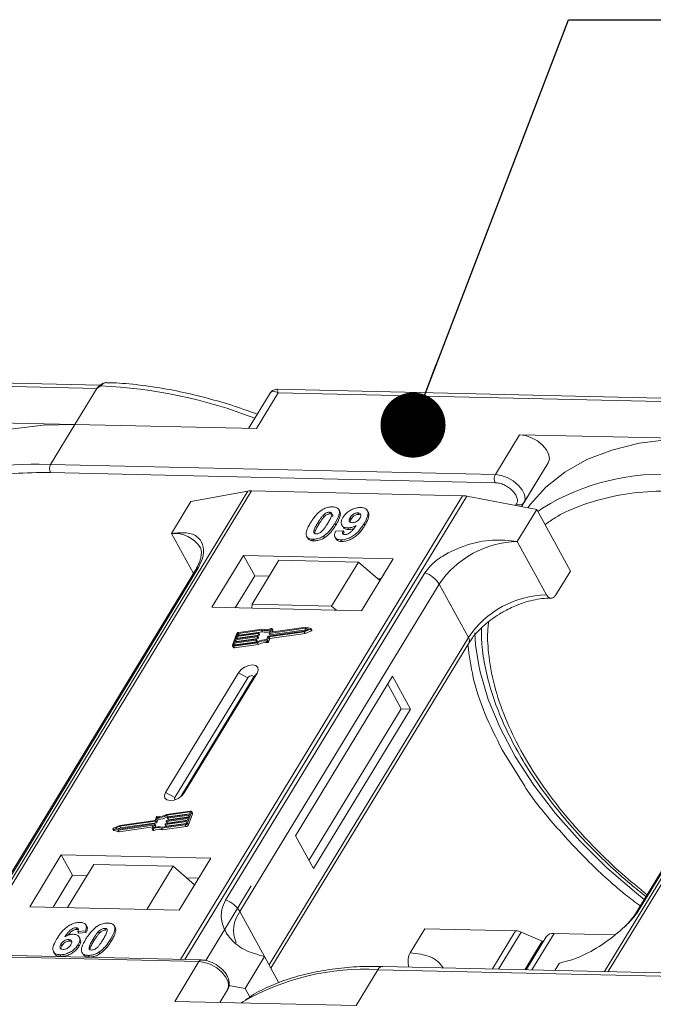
# Model space of a CAD drawing. Header units: millimetres. Extents: x -623 to 852, y 50 to 1083.
# Tile 67 of 72: x 599 to 647, y 847 to 923. Entities that reach past the tile are written whole.
import ezdxf

# ---------------------------------------------------------------- set-up
doc = ezdxf.new("R2010")
doc.units = ezdxf.units.MM
doc.styles.get("Standard").update_dxf_attribs({"font": '仿宋_GB2312.ttf', "width": 0.8})
doc.dimstyles.new('ISO-25.1', dxfattribs={"dimtxt": 6, "dimasz": 5, "dimexe": 3.5, "dimexo": 0.625, "dimgap": 1.5, "dimtad": 1, "dimtoh": 1, "dimtxsty": 'Standard', "dimcen": 2.5, "dimadec": 0, "dimazin": 0, "dimtfac": 1, "dimtmove": 0, "dimatfit": 3, "dimfxl": 0, "dimarcsym": 0})

msp = doc.modelspace()

# ---------------------------------------------------------------- linework, layer by layer
at = {"color": 7, "linetype": 'Continuous', "lineweight": 15}
for p, q in [((604.757, 894.432), (570.221, 895.224)), ((570.318, 894.964), (604.501, 894.18)), ((604.501, 894.18), (602.82, 891.418)), ((604.8, 894.39), (604.501, 894.18)), ((652.884, 893.327), (618.347, 894.12)), ((617.818, 893.822), (616.169, 891.111)), ((616.764, 891.098), (618.444, 893.86)), ((618.444, 893.86), (652.628, 893.075)), ((602.82, 891.418), (588.877, 891.738)), ((600.953, 888.349), (602.82, 891.418)), ((602.82, 891.418), (616.764, 891.098)), ((637.003, 890.633), (635.136, 887.564)), ((650.947, 890.313), (637.003, 890.633)), ((600.953, 888.349), (600.065, 888.355)), ((635.136, 887.564), (600.953, 888.349)), ((639.197, 888.458), (637.154, 885.099)), ((637.329, 885.389), (639.197, 888.458)), ((600.938, 887.727), (635.122, 886.942)), ((616.117, 886.292), (594.436, 850.663)), ((594.706, 850.656), (616.402, 886.313)), ((632.619, 885.941), (610.922, 850.284)), ((611.255, 850.277), (632.935, 885.906)), ((611.739, 885.487), (616.117, 886.292)), ((616.402, 886.313), (632.619, 885.941)), ((632.935, 885.906), (638.317, 884.877)), ((611.739, 885.487), (610.245, 883.032)), ((636.767, 885.31), (636.692, 885.188)), ((637.153, 885.1), (637.329, 885.389)), ((665.321, 885.163), (643.531, 849.354)), ((643.8, 849.348), (665.606, 885.184)), ((621.906, 884.44), (621.975, 884.314)), ((622.378, 884.673), (622.447, 884.547)), ((623.176, 884.744), (623.107, 884.87)), ((623.978, 884.264), (624.047, 884.138)), ((624.633, 884.497), (624.564, 884.623)), ((624.633, 884.497), (624.76, 884.471)), ((625.363, 884.679), (625.294, 884.805)), ((636.823, 882.422), (638.317, 884.877)), ((638.317, 884.877), (640.903, 880.149)), ((638.765, 884.987), (638.398, 884.729)), ((621.484, 883.849), (621.553, 883.723)), ((622.877, 883.687), (622.808, 883.814)), ((623.324, 883.684), (623.393, 883.558)), ((625.1, 883.658), (625.031, 883.784)), ((610.245, 883.032), (611.928, 879.957)), ((620.689, 882.733), (620.758, 882.607)), ((621.921, 882.83), (621.99, 882.704)), ((622.813, 882.74), (622.882, 882.614)), ((622.849, 883.206), (623.433, 883.245)), ((623.433, 883.245), (623.502, 883.119)), ((623.789, 883.46), (623.858, 883.334)), ((621.114, 882.596), (621.183, 882.47)), ((623.247, 882.547), (623.316, 882.421)), ((639.064, 878.324), (636.823, 882.422)), ((615.776, 881.349), (613.349, 877.359)), ((627.269, 881.085), (615.776, 881.349)), ((615.776, 881.349), (616.638, 879.773)), ((618.499, 880.975), (616.445, 877.599)), ((624.604, 880.835), (618.499, 880.975)), ((622.55, 877.459), (624.604, 880.835)), ((624.604, 880.835), (626.249, 879.408)), ((624.842, 877.096), (627.269, 881.085)), ((612.092, 880.226), (596.779, 855.061)), ((596.993, 855.247), (612.306, 880.413)), ((629.71, 880.014), (614.397, 854.848)), ((616.638, 879.773), (615.145, 877.318)), ((617.752, 879.747), (616.638, 879.773)), ((639.783, 878.308), (640.903, 880.149)), ((615.505, 853.971), (630.818, 879.137)), ((626.335, 879.55), (626.078, 879.556)), ((633.06, 875.039), (630.818, 879.137)), ((661.296, 879.097), (645.983, 853.932)), ((646.197, 854.118), (661.51, 879.284)), ((616.445, 877.599), (616.421, 877.289)), ((622.55, 877.459), (616.445, 877.599)), ((622.918, 877.14), (622.55, 877.459)), ((613.349, 877.359), (624.842, 877.096)), ((615.231, 875.301), (614.925, 874.45)), ((615.182, 874.924), (616.843, 875.16)), ((616.906, 875.337), (615.246, 875.102)), ((615.271, 875.172), (616.932, 875.408)), ((615.322, 875.314), (615.271, 875.172)), ((615.315, 874.975), (616.975, 875.211)), ((615.391, 875.189), (615.322, 875.314)), ((617.169, 875.61), (615.381, 875.356)), ((615.381, 875.356), (615.45, 875.23)), ((617.223, 875.685), (615.406, 875.427)), ((615.45, 875.23), (617.238, 875.484)), ((616.928, 875.029), (616.859, 875.155)), ((616.975, 875.211), (616.906, 875.337)), ((616.948, 875.394), (616.936, 875.358)), ((617.004, 875.232), (616.936, 875.358)), ((617.017, 875.277), (616.948, 875.403)), ((617.017, 875.268), (616.948, 875.394)), ((617.004, 875.232), (617.017, 875.268)), ((617.238, 875.484), (617.169, 875.61)), ((617.682, 875.145), (620.441, 875.536)), ((617.725, 875.083), (620.435, 875.468)), ((617.742, 875.372), (617.84, 875.646)), ((617.742, 875.363), (617.811, 875.237)), ((620.518, 875.749), (617.758, 875.357)), ((617.827, 875.231), (617.758, 875.357)), ((617.794, 874.957), (620.504, 875.342)), ((617.827, 875.231), (620.587, 875.623)), ((617.859, 875.456), (617.951, 875.712)), ((617.867, 875.441), (617.859, 875.456)), ((620.562, 875.823), (617.876, 875.441)), ((618.02, 875.605), (617.951, 875.731)), ((617.951, 875.712), (618.02, 875.586)), ((617.973, 875.455), (618.02, 875.586)), ((620.435, 875.468), (620.926, 875.675)), ((620.504, 875.342), (620.435, 875.468)), ((620.441, 875.536), (620.803, 875.689)), ((620.504, 875.342), (620.995, 875.549)), ((620.803, 875.689), (620.518, 875.749)), ((620.587, 875.623), (620.518, 875.749)), ((620.95, 875.74), (620.562, 875.823)), ((620.587, 875.623), (620.627, 875.615)), ((620.926, 875.675), (620.995, 875.549)), ((621.035, 875.604), (620.966, 875.73)), ((614.926, 874.395), (614.995, 874.269)), ((615.068, 874.605), (615.017, 874.463)), ((615.017, 874.463), (615.032, 874.435)), ((615.024, 874.363), (616.841, 874.621)), ((615.05, 874.434), (616.838, 874.688)), ((616.728, 874.841), (615.068, 874.605)), ((615.137, 874.479), (615.068, 874.605)), ((615.093, 874.676), (616.753, 874.912)), ((615.157, 874.853), (615.093, 874.676)), ((615.093, 874.237), (616.91, 874.495)), ((615.124, 874.445), (615.137, 874.479)), ((615.137, 874.479), (616.797, 874.715)), ((616.817, 875.089), (615.157, 874.853)), ((615.226, 874.727), (615.157, 874.853)), ((615.246, 875.102), (615.182, 874.924)), ((615.214, 874.693), (615.226, 874.727)), ((615.226, 874.727), (616.886, 874.963)), ((615.315, 874.975), (615.246, 875.102)), ((615.303, 874.941), (615.315, 874.975)), ((616.797, 874.715), (616.728, 874.841)), ((616.77, 874.897), (616.757, 874.862)), ((616.826, 874.736), (616.757, 874.862)), ((616.839, 874.78), (616.77, 874.906)), ((616.77, 874.897), (616.839, 874.771)), ((616.886, 874.963), (616.817, 875.089)), ((616.826, 874.736), (616.839, 874.771)), ((616.91, 874.495), (616.841, 874.621)), ((616.859, 875.145), (616.846, 875.11)), ((616.915, 874.984), (616.846, 875.11)), ((616.928, 875.019), (616.859, 875.145)), ((616.915, 874.984), (616.928, 875.019)), ((617.55, 874.768), (617.619, 874.642)), ((617.554, 874.849), (617.653, 875.124)), ((617.627, 874.809), (617.725, 875.083)), ((617.696, 874.683), (617.627, 874.809)), ((617.696, 874.683), (617.794, 874.957)), ((617.794, 874.957), (617.725, 875.083)), ((633.06, 875.039), (617.747, 849.873)), ((617.89, 849.612), (633.093, 874.598)), ((615.093, 874.237), (615.024, 874.363)), ((615.389, 872.333), (609.787, 863.127)), ((611.223, 863.094), (616.826, 872.301)), ((615.389, 872.333), (616.109, 871.943)), ((616.826, 872.301), (616.519, 871.934)), ((616.109, 871.943), (610.507, 862.736)), ((610.967, 862.81), (616.519, 871.934)), ((627.241, 872.061), (619.771, 859.785)), ((627.902, 869.556), (626.868, 871.447)), ((628.621, 869.54), (627.241, 872.061)), ((620.806, 857.894), (627.902, 869.556)), ((621.151, 857.264), (628.621, 869.54)), ((628.621, 869.54), (627.902, 869.556)), ((635.665, 866.388), (637.392, 863.601)), ((610.507, 862.736), (609.787, 863.127)), ((611.223, 863.094), (611.034, 862.868)), ((611.679, 861.693), (609.863, 861.435)), ((611.654, 861.622), (609.866, 861.368)), ((611.473, 860.755), (611.779, 861.606)), ((611.636, 861.451), (611.687, 861.593)), ((611.68, 861.574), (611.654, 861.622)), ((611.846, 861.535), (611.777, 861.661)), ((611.779, 861.606), (611.848, 861.48)), ((609.022, 860.912), (606.262, 860.52)), ((608.978, 860.973), (606.269, 860.588)), ((606.331, 860.394), (609.091, 860.786)), ((609.077, 861.247), (608.978, 860.973)), ((609.091, 860.786), (609.022, 860.912)), ((609.149, 861.207), (609.051, 860.933)), ((609.12, 860.807), (609.051, 860.933)), ((609.12, 860.807), (609.218, 861.081)), ((609.218, 861.081), (609.149, 861.207)), ((611.432, 860.884), (609.772, 860.648)), ((609.798, 860.719), (611.458, 860.955)), ((609.845, 860.911), (609.857, 860.946)), ((609.845, 860.902), (609.914, 860.776)), ((611.521, 861.132), (609.861, 860.896)), ((609.93, 860.77), (609.861, 860.896)), ((609.935, 861.242), (609.866, 861.368)), ((609.887, 860.967), (611.547, 861.203)), ((609.93, 860.77), (611.47, 860.989)), ((609.934, 861.159), (609.947, 861.195)), ((609.934, 861.15), (610.003, 861.024)), ((609.935, 861.242), (611.648, 861.486)), ((611.611, 861.38), (609.95, 861.145)), ((610.019, 861.019), (609.95, 861.145)), ((609.976, 861.216), (611.636, 861.451)), ((610.019, 861.019), (611.559, 861.237)), ((611.381, 860.742), (611.432, 860.884)), ((611.458, 860.955), (611.521, 861.132)), ((611.542, 860.629), (611.848, 861.48)), ((611.547, 861.203), (611.611, 861.38)), ((605.738, 860.326), (605.807, 860.2)), ((605.754, 860.316), (606.142, 860.234)), ((605.823, 860.19), (605.754, 860.316)), ((606.269, 860.588), (605.777, 860.381)), ((605.823, 860.19), (606.211, 860.108)), ((606.262, 860.52), (605.901, 860.368)), ((605.901, 860.368), (606.186, 860.307)), ((606.142, 860.234), (608.828, 860.615)), ((606.211, 860.108), (606.142, 860.234)), ((606.146, 860.316), (606.331, 860.394)), ((606.186, 860.307), (608.945, 860.699)), ((606.211, 860.108), (608.8, 860.475)), ((606.331, 860.394), (606.262, 860.52)), ((608.845, 860.601), (608.753, 860.344)), ((608.753, 860.326), (608.822, 860.2)), ((608.876, 860.195), (608.807, 860.321)), ((608.841, 860.591), (608.828, 860.615)), ((608.962, 860.685), (608.863, 860.41)), ((609.031, 860.568), (608.962, 860.694)), ((609.031, 860.559), (608.962, 860.685)), ((608.993, 860.454), (609.031, 860.559)), ((609.481, 860.371), (611.297, 860.629)), ((609.55, 860.245), (609.481, 860.371)), ((609.535, 860.446), (611.323, 860.7)), ((609.55, 860.245), (611.366, 860.503)), ((609.756, 860.663), (609.768, 860.698)), ((609.756, 860.654), (609.825, 860.527)), ((609.841, 860.522), (609.772, 860.648)), ((609.841, 860.522), (611.381, 860.741)), ((611.297, 860.629), (611.366, 860.503)), ((611.542, 860.629), (611.473, 860.755)), ((619.771, 859.785), (621.151, 857.264)), ((601.771, 858.332), (599.343, 854.342)), ((613.264, 858.068), (601.771, 858.332)), ((601.771, 858.332), (602.633, 856.756)), ((610.836, 854.078), (613.264, 858.068)), ((604.269, 857.59), (602.252, 854.275)), ((604.269, 857.59), (610.375, 857.449)), ((608.358, 854.135), (610.375, 857.449)), ((610.375, 857.449), (612.019, 856.022)), ((602.633, 856.756), (601.139, 854.301)), ((603.746, 856.73), (602.633, 856.756)), ((612.33, 856.533), (611.406, 856.554)), ((616.377, 855.942), (612.885, 850.203)), ((599.343, 854.342), (610.836, 854.078)), ((615.505, 853.971), (617.401, 850.504)), ((602.907, 852.725), (602.976, 852.599)), ((603.626, 852.474), (603.042, 852.435)), ((603.626, 852.474), (603.695, 852.347)), ((603.73, 852.813), (603.661, 852.939)), ((604.708, 852.315), (604.639, 852.441)), ((605.111, 852.674), (605.18, 852.548)), ((605.791, 852.935), (605.785, 852.946)), ((605.864, 852.816), (605.933, 852.69)), ((628.587, 850.802), (629.707, 852.644)), ((629.707, 852.644), (636.692, 852.484)), ((636.692, 852.484), (634.908, 849.552)), ((602.343, 851.812), (602.412, 851.686)), ((603.042, 852.435), (603.111, 852.308)), ((603.111, 852.308), (603.695, 852.347)), ((603.22, 851.866), (603.151, 851.992)), ((604.216, 851.848), (604.285, 851.722)), ((605.542, 851.818), (605.611, 851.692)), ((637.11, 852.385), (635.379, 849.541)), ((637.11, 852.385), (638.741, 851.69)), ((637.405, 849.494), (638.741, 851.69)), ((639.043, 852.032), (637.498, 849.492)), ((637.944, 849.482), (639.653, 852.291)), ((638.785, 851.609), (638.741, 851.69)), ((644.307, 852.184), (639.653, 852.291)), ((612.536, 850.247), (578.353, 851.032)), ((601.744, 851.468), (601.813, 851.342)), ((603.063, 851.427), (603.132, 851.301)), ((578.17, 850.907), (612.353, 850.123)), ((601.178, 850.877), (601.247, 850.751)), ((601.673, 850.647), (601.742, 850.521)), ((603.366, 850.81), (603.435, 850.684)), ((603.847, 850.597), (603.916, 850.471)), ((604.654, 850.831), (604.723, 850.705)), ((617.401, 850.504), (615.908, 848.049)), ((617.401, 850.504), (618.502, 848.493)), ((612.353, 850.123), (610.486, 847.054)), ((624.429, 846.734), (626.11, 849.496)), ((626.11, 849.496), (691.476, 847.996)), ((691.841, 848.245), (626.475, 849.745)), ((626.486, 849.745), (626.475, 849.745)), ((639.698, 849.442), (640.028, 849.985)), ((614.547, 847.947), (613.955, 846.974)), ((613.955, 846.974), (614.547, 847.947)), ((614.645, 848.291), (615.908, 848.049)), ((615.908, 848.049), (616.264, 847.397)), ((610.486, 847.054), (624.429, 846.734))]:
    msp.add_line(p, q, dxfattribs=at)
at = {"color": 7, "linetype": 'Continuous', "lineweight": 15, "flags": 128}
for points in [[(604.8, 894.39), (604.783, 894.4), (604.769, 894.408), (604.755, 894.413), (604.744, 894.415), (604.735, 894.414), (604.727, 894.411), (604.722, 894.404), (604.719, 894.395)], [(602.82, 891.418), (600.368, 891.36), (598.07, 891.071), (595.95, 890.555), (594.032, 889.816), (592.336, 888.864), (590.883, 887.709), (589.686, 886.363), (589.507, 886.112)], [(639.197, 888.458), (639.285, 888.749), (639.237, 889.094), (639.055, 889.463), (638.756, 889.824), (638.366, 890.147), (637.918, 890.402), (637.45, 890.569), (637.003, 890.633)], [(650.947, 890.313), (648.495, 890.255), (646.196, 889.967), (644.076, 889.45), (642.158, 888.712), (640.463, 887.76), (639.009, 886.605), (637.813, 885.259), (637.633, 885.008)], [(637.329, 885.389), (637.418, 885.68), (637.369, 886.025), (637.188, 886.394), (636.889, 886.755), (636.499, 887.078), (636.05, 887.333), (635.583, 887.5), (635.136, 887.564)], [(616.843, 875.16), (616.847, 875.16), (616.851, 875.16), (616.854, 875.159), (616.857, 875.157), (616.859, 875.155), (616.86, 875.152), (616.86, 875.149), (616.859, 875.145)], [(616.932, 875.408), (616.936, 875.409), (616.94, 875.408), (616.943, 875.407), (616.946, 875.405), (616.948, 875.403), (616.949, 875.4), (616.949, 875.397), (616.948, 875.394)], [(617.758, 875.357), (617.754, 875.357), (617.75, 875.357), (617.747, 875.359), (617.744, 875.36), (617.742, 875.362), (617.741, 875.365), (617.741, 875.368), (617.742, 875.372)], [(617.876, 875.441), (617.871, 875.441), (617.867, 875.441), (617.864, 875.442), (617.861, 875.444), (617.859, 875.446), (617.858, 875.449), (617.858, 875.452), (617.859, 875.456)], [(617.897, 875.735), (617.909, 875.739), (617.921, 875.742), (617.932, 875.742), (617.941, 875.739), (617.947, 875.735), (617.952, 875.729), (617.953, 875.721), (617.951, 875.712)], [(620.95, 875.74), (620.959, 875.737), (620.965, 875.73), (620.968, 875.722), (620.966, 875.712), (620.96, 875.701), (620.951, 875.691), (620.94, 875.682), (620.926, 875.675)], [(620.995, 875.549), (621.009, 875.556), (621.02, 875.565), (621.029, 875.575), (621.035, 875.586), (621.037, 875.596), (621.035, 875.604)], [(633.857, 872.888), (633.614, 874.481), (633.551, 875.403)], [(615.024, 874.363), (614.998, 874.362), (614.975, 874.364), (614.954, 874.37), (614.938, 874.381), (614.927, 874.394), (614.921, 874.411), (614.92, 874.43), (614.925, 874.45)], [(615.017, 874.463), (615.015, 874.456), (615.015, 874.45), (615.017, 874.445), (615.021, 874.44), (615.026, 874.437), (615.033, 874.434), (615.041, 874.434), (615.05, 874.434)], [(616.753, 874.912), (616.758, 874.912), (616.762, 874.912), (616.765, 874.911), (616.768, 874.909), (616.77, 874.907), (616.771, 874.904), (616.771, 874.901), (616.77, 874.897)], [(616.826, 872.301), (616.914, 872.537), (616.879, 872.739), (616.727, 872.878), (616.481, 872.931), (616.177, 872.89), (615.863, 872.763), (615.587, 872.567), (615.389, 872.333)], [(646.57, 854.897), (645.971, 855.377), (643.71, 857.338), (641.628, 859.392), (639.747, 861.517), (638.086, 863.69), (636.663, 865.889), (635.494, 868.091), (634.59, 870.272), (633.961, 872.41), (633.857, 872.888)], [(616.519, 871.934), (616.544, 872.001), (616.534, 872.059), (616.491, 872.099), (616.421, 872.114), (616.334, 872.102), (616.245, 872.066), (616.166, 872.01), (616.109, 871.943)], [(609.787, 863.127), (609.698, 862.89), (609.733, 862.688), (609.885, 862.549), (610.131, 862.496), (610.435, 862.537), (610.749, 862.664), (611.026, 862.86), (611.223, 863.094)], [(610.507, 862.736), (610.482, 862.669), (610.492, 862.611), (610.535, 862.572), (610.54, 862.57)], [(611.687, 861.593), (611.689, 861.6), (611.688, 861.606), (611.686, 861.612), (611.683, 861.616), (611.677, 861.62), (611.671, 861.622), (611.663, 861.623), (611.654, 861.622)], [(611.679, 861.693), (611.706, 861.695), (611.729, 861.693), (611.749, 861.686), (611.765, 861.676), (611.777, 861.662), (611.783, 861.645), (611.784, 861.627), (611.779, 861.606)], [(609.861, 860.896), (609.857, 860.896), (609.853, 860.897), (609.85, 860.898), (609.847, 860.899), (609.845, 860.902), (609.844, 860.904), (609.844, 860.908), (609.845, 860.911)], [(609.95, 861.145), (609.946, 861.144), (609.942, 861.145), (609.939, 861.146), (609.936, 861.148), (609.934, 861.15), (609.933, 861.153), (609.933, 861.156), (609.934, 861.159)], [(605.754, 860.316), (605.744, 860.32), (605.738, 860.326), (605.736, 860.335), (605.738, 860.345), (605.743, 860.355), (605.752, 860.365), (605.764, 860.374), (605.777, 860.381)], [(608.807, 860.321), (608.795, 860.317), (608.783, 860.315), (608.772, 860.315), (608.763, 860.317), (608.756, 860.321), (608.752, 860.328), (608.751, 860.335), (608.753, 860.344)], [(608.822, 860.2), (608.825, 860.195), (608.832, 860.191), (608.841, 860.189), (608.852, 860.189), (608.864, 860.191), (608.876, 860.195)], [(608.828, 860.615), (608.833, 860.615), (608.836, 860.615), (608.84, 860.614), (608.843, 860.612), (608.844, 860.61), (608.845, 860.607), (608.846, 860.604), (608.845, 860.601)], [(608.945, 860.699), (608.95, 860.699), (608.954, 860.699), (608.957, 860.698), (608.96, 860.696), (608.961, 860.694), (608.963, 860.691), (608.963, 860.688), (608.962, 860.685)], [(609.772, 860.648), (609.768, 860.648), (609.764, 860.648), (609.76, 860.649), (609.758, 860.651), (609.756, 860.653), (609.755, 860.656), (609.755, 860.659), (609.756, 860.663)], [(612.353, 850.123), (612.8, 850.059), (613.268, 849.892), (613.716, 849.636), (614.106, 849.314), (614.405, 848.953), (614.587, 848.584), (614.635, 848.238), (614.547, 847.947)], [(626.475, 849.745), (626.475, 849.745), (626.376, 849.731), (626.279, 849.683), (626.19, 849.603), (626.11, 849.496)], [(615.616, 846.936), (615.626, 846.943), (615.733, 847.013)]]:
    msp.add_lwpolyline(points, dxfattribs=at)
at = {"color": 7, "linetype": 'Continuous', "lineweight": 15}
for centre, radius, start, end in [((603.105, 856.822), 37.606, 68.8867, 87.41637), ((599.517, 871.177), 17.186, 88.17299, 122.27686), ((601.546, 888.024), 0.676, 151.28833, 206.07738), ((635.729, 887.239), 0.676, 151.28833, 206.07738), ((647.996, 869.974), 17.623, 85.8654, 121.58418), ((616.362, 884.91), 1.404, 88.36437, 100.07486), ((632.567, 884.019), 1.923, 78.95956, 88.45106), ((637.008, 885.637), 0.406, 233.49916, 322.32593), ((610.486, 880.724), 2.32, 32.72807, 95.94494), ((636.991, 874.984), 7.439, 91.29253, 146.07318), ((612.504, 879.969), 0.486, 114.04723, 148.03545), ((629.068, 878.064), 2.052, 31.49474, 71.76502), ((639.232, 870.887), 7.439, 91.29253, 146.07318), ((615.436, 875.201), 0.229, 97.42066, 153.85265), ((615.391, 875.281), 0.0762, 97.42066, 153.85265), ((615.46, 875.154), 0.0769, 97.57631, 152.44031), ((616.901, 875.375), 0.0381, 277.42066, 333.85265), ((616.97, 875.249), 0.0381, 277.42066, 333.85265), ((617.007, 875.272), 0.011, 336.9348, 26.00024), ((617.46, 876.469), 0.907, 251.29271, 294.8085), ((617.505, 876.454), 0.819, 249.85489, 298.61454), ((617.52, 876.286), 0.85, 250.64873, 287.80174), ((617.823, 875.245), 0.0149, 216.6597, 287.11154), ((618.001, 875.595), 0.0214, 336.12463, 26.81041), ((616.723, 874.879), 0.0381, 277.42066, 333.85265), ((616.792, 874.752), 0.0381, 277.42066, 333.85265), ((616.812, 875.127), 0.0381, 277.42066, 333.85265), ((617.441, 873.682), 1.173, 84.44241, 120.93013), ((616.829, 874.775), 0.011, 336.9348, 26.00024), ((617.383, 873.784), 0.998, 80.39857, 122.94909), ((616.881, 875.001), 0.0381, 277.42066, 333.85265), ((617.452, 873.658), 0.998, 80.39857, 122.94909), ((616.918, 875.024), 0.011, 336.9348, 26.00024), ((617.56, 874.84), 0.0736, 261.76287, 334.64704), ((617.629, 874.714), 0.0736, 261.76287, 334.64704), ((617.687, 875.107), 0.0381, 97.42066, 153.85265), ((632.718, 874.791), 0.422, 332.73921, 35.93869), ((615.067, 874.322), 0.0892, 216.6597, 287.11154), ((611.787, 861.506), 0.0661, 336.9348, 26.00024), ((609.017, 860.95), 0.0381, 277.42066, 333.85265), ((609.144, 861.216), 0.0736, 81.76287, 154.64704), ((609.086, 860.824), 0.0381, 277.42066, 333.85265), ((609.263, 862.375), 1.173, 264.44241, 300.93013), ((609.32, 862.272), 0.998, 260.39857, 302.94909), ((609.332, 862.249), 1.173, 264.44241, 300.93013), ((609.892, 860.93), 0.0381, 97.42066, 153.85265), ((609.926, 860.785), 0.0149, 216.6597, 287.11154), ((609.981, 861.178), 0.0381, 97.42066, 153.85265), ((610.015, 861.033), 0.0149, 216.6597, 287.11154), ((605.826, 860.211), 0.0212, 210.21858, 262.82259), ((609.199, 859.602), 0.819, 69.85489, 118.61454), ((609.244, 859.587), 0.907, 71.29271, 114.8085), ((609.268, 859.476), 0.819, 69.85489, 118.61454), ((609.021, 860.563), 0.011, 336.9348, 26.00024), ((609.802, 860.681), 0.0381, 97.42066, 153.85265), ((609.837, 860.536), 0.0149, 216.6597, 287.11154), ((611.268, 860.856), 0.229, 277.42066, 333.85265), ((611.313, 860.776), 0.0762, 277.42066, 333.85265), ((611.337, 860.73), 0.229, 277.42066, 333.85265), ((613.755, 852.899), 2.052, 31.49474, 71.76502), ((617.451, 852.508), 2.434, 143.05874, 202.97399), ((646.395, 853.675), 0.486, 114.04363, 148.18037), ((636.642, 851.33), 1.154, 66.05067, 87.52203), ((639.573, 851.632), 0.664, 83.06528, 142.98998), ((612.545, 850.037), 0.21, 92.05976, 156.00278), ((625.007, 831.178), 18.351, 86.55376, 120.3559)]:
    msp.add_arc(centre, radius, start, end, dxfattribs=at)
msp.add_open_spline([(604.501, 894.18), (604.534, 894.227), (604.599, 894.322), (604.679, 894.371), (604.719, 894.395)], degree=3, dxfattribs=at)
for points, knots in [([(604.734, 894.414), (604.721, 894.405), (604.696, 894.386), (604.67, 894.367), (604.658, 894.358)], [0, 0, 0, 0, 0.518796, 1, 1, 1, 1]), ([(605.215, 894.633), (605.171, 894.63), (605.077, 894.624), (604.908, 894.551), (604.796, 894.464), (604.727, 894.411)], [0, 0, 0, 0, 0.2496368, 0.538323, 1, 1, 1, 1]), ([(605.256, 894.633), (605.252, 894.635), (605.212, 894.646), (605.131, 894.623), (605.018, 894.574), (604.908, 894.493), (604.834, 894.422), (604.8, 894.39)], [0, 0, 0, 0, 0.0330436, 0.2854264, 0.5318753, 0.785768, 1, 1, 1, 1]), ([(616.832, 892.202), (616.577, 892.299), (615.643, 892.657), (614.009, 893.168), (611.933, 893.728), (609.84, 894.166), (607.765, 894.465), (606.229, 894.617), (605.413, 894.623), (605.255, 894.624)], [0, 0, 0, 0, 0.0642572, 0.235538, 0.4114542, 0.5906981, 0.772379, 0.9558843, 1, 1, 1, 1]), ([(618.345, 894.12), (618.281, 894.116), (618.171, 894.109), (617.988, 894.024), (617.904, 893.928), (617.858, 893.876)], [0, 0, 0, 0, 0.389383, 0.666862, 1, 1, 1, 1]), ([(618.346, 894.113), (618.346, 894.116), (618.345, 894.139), (618.368, 894.057), (618.419, 893.926), (618.444, 893.86)], [0, 0, 0, 0, 0.044603, 0.521109, 1, 1, 1, 1]), ([(618.444, 893.86), (618.305, 893.916), (618.088, 894.004), (617.893, 893.936), (617.822, 893.822), (617.79, 893.771)], [0, 0, 0, 0, 0.4984129, 0.772928, 1, 1, 1, 1]), ([(590.628, 885.181), (590.851, 885.34), (591.559, 885.844), (593.148, 886.568), (595.404, 887.273), (598.068, 887.703), (599.991, 887.719), (600.938, 887.727)], [0, 0, 0, 0, 0.088375, 0.281114, 0.527622, 0.767417, 1, 1, 1, 1]), ([(635.122, 886.942), (635.229, 886.932), (635.449, 886.912), (635.81, 886.78), (636.153, 886.584), (636.447, 886.34), (636.674, 886.068), (636.813, 885.785), (636.855, 885.518), (636.796, 885.379), (636.767, 885.31)], [0, 0, 0, 0, 0.12225, 0.25, 0.37775, 0.5, 0.62225, 0.75, 0.87775, 1, 1, 1, 1]), ([(649.238, 886.307), (648.305, 886.299), (646.411, 886.283), (643.788, 885.86), (641.564, 885.167), (639.953, 884.428), (639.215, 883.899), (638.954, 883.712)], [0, 0, 0, 0, 0.228681, 0.464455, 0.706869, 0.896356, 1, 1, 1, 1]), ([(621.82, 884.848), (621.871, 884.878), (621.974, 884.939), (622.138, 885.007), (622.305, 885.055), (622.441, 885.076), (622.548, 885.083), (622.601, 885.082), (622.627, 885.082)], [0, 0, 0, 0, 0.193776, 0.3936, 0.587864, 0.788908, 0.894169, 1, 1, 1, 1]), ([(622.627, 885.082), (622.721, 885.074), (622.908, 885.057), (623.087, 884.929), (623.173, 884.745), (623.129, 884.372), (622.944, 884.051), (622.808, 883.814)], [0, 0, 0, 0, 0.147566, 0.296688, 0.431278, 0.580404, 1, 1, 1, 1]), ([(623.411, 884.252), (623.467, 884.335), (623.579, 884.501), (623.84, 884.731), (624.152, 884.908), (624.491, 885.021), (624.695, 885.028), (624.802, 885.032)], [0, 0, 0, 0, 0.197927, 0.397728, 0.597413, 0.790584, 1, 1, 1, 1]), ([(624.802, 885.032), (624.895, 885.024), (625.082, 885.006), (625.265, 884.876), (625.361, 884.684), (625.333, 884.352), (625.182, 884.038), (625.052, 883.82), (625.031, 883.784)], [0, 0, 0, 0, 0.148288, 0.2977445, 0.4437132, 0.6077915, 0.9347078, 1, 1, 1, 1]), ([(620.932, 883.862), (620.983, 883.943), (621.1, 884.13), (621.35, 884.453), (621.608, 884.71), (621.8, 884.834), (621.82, 884.848)], [0, 0, 0, 0, 0.236731, 0.537555, 0.949668, 1, 1, 1, 1]), ([(621.484, 883.849), (621.51, 883.89), (621.56, 883.972), (621.632, 884.082), (621.699, 884.181), (621.762, 884.268), (621.829, 884.355), (621.88, 884.411), (621.906, 884.44)], [0, 0, 0, 0, 0.205942, 0.411959, 0.558149, 0.704502, 0.851801, 1, 1, 1, 1]), ([(621.553, 883.723), (621.579, 883.764), (621.629, 883.846), (621.701, 883.956), (621.768, 884.055), (621.831, 884.142), (621.898, 884.229), (621.949, 884.285), (621.975, 884.314)], [0, 0, 0, 0, 0.2059417, 0.4119594, 0.558149, 0.7045024, 0.8518015, 1, 1, 1, 1]), ([(621.906, 884.44), (621.949, 884.482), (622.018, 884.55), (622.143, 884.625), (622.257, 884.664), (622.334, 884.673), (622.374, 884.673), (622.378, 884.673)], [0, 0, 0, 0, 0.334804, 0.542561, 0.750382, 0.970721, 1, 1, 1, 1]), ([(621.975, 884.314), (622.018, 884.356), (622.087, 884.424), (622.212, 884.499), (622.326, 884.538), (622.403, 884.546), (622.443, 884.547), (622.447, 884.547)], [0, 0, 0, 0, 0.334804, 0.542561, 0.750382, 0.970721, 1, 1, 1, 1]), ([(622.378, 884.673), (622.417, 884.669), (622.487, 884.661), (622.553, 884.612), (622.579, 884.519), (622.545, 884.349), (622.423, 884.108), (622.313, 883.924), (622.258, 883.831)], [0, 0, 0, 0, 0.1046136, 0.1888141, 0.2735119, 0.444127, 0.7194809, 1, 1, 1, 1]), ([(622.447, 884.547), (622.486, 884.543), (622.556, 884.535), (622.621, 884.486), (622.644, 884.418), (622.632, 884.365), (622.626, 884.338)], [0, 0, 0, 0, 0.293658, 0.530016, 0.767769, 1, 1, 1, 1]), ([(622.877, 883.687), (622.925, 883.769), (623.075, 884.025), (623.22, 884.363), (623.242, 884.64), (623.181, 884.716), (623.164, 884.736)], [0, 0, 0, 0, 0.220552, 0.687786, 0.91457, 1, 1, 1, 1]), ([(623.789, 883.46), (623.697, 883.47), (623.51, 883.489), (623.339, 883.628), (623.261, 883.82), (623.294, 884.04), (623.376, 884.188), (623.411, 884.252)], [0, 0, 0, 0, 0.2101886, 0.4217733, 0.6236035, 0.8370344, 1, 1, 1, 1]), ([(624.132, 883.867), (624.085, 883.872), (623.999, 883.88), (623.917, 883.941), (623.886, 884.023), (623.906, 884.135), (623.951, 884.216), (623.978, 884.264)], [0, 0, 0, 0, 0.213937, 0.398075, 0.583091, 0.751666, 1, 1, 1, 1]), ([(623.978, 884.264), (624.013, 884.317), (624.07, 884.402), (624.19, 884.51), (624.309, 884.575), (624.439, 884.617), (624.519, 884.621), (624.564, 884.623)], [0, 0, 0, 0, 0.2913202, 0.4655393, 0.6416315, 0.798664, 1, 1, 1, 1]), ([(624.047, 884.138), (624.082, 884.191), (624.139, 884.276), (624.259, 884.384), (624.378, 884.448), (624.508, 884.491), (624.588, 884.495), (624.633, 884.497)], [0, 0, 0, 0, 0.29132, 0.465539, 0.641632, 0.798664, 1, 1, 1, 1]), ([(624.564, 884.623), (624.61, 884.618), (624.703, 884.606), (624.784, 884.532), (624.817, 884.433), (624.79, 884.32), (624.749, 884.245), (624.73, 884.211)], [0, 0, 0, 0, 0.207955, 0.420406, 0.62732, 0.827707, 1, 1, 1, 1]), ([(625.1, 883.658), (625.148, 883.74), (625.293, 883.987), (625.421, 884.321), (625.429, 884.585), (625.366, 884.657), (625.352, 884.672)], [0, 0, 0, 0, 0.227122, 0.68486, 0.934898, 1, 1, 1, 1]), ([(620.61, 882.863), (620.602, 882.897), (620.586, 882.965), (620.597, 883.113), (620.647, 883.303), (620.737, 883.511), (620.835, 883.698), (620.9, 883.807), (620.932, 883.862)], [0, 0, 0, 0, 0.1184406, 0.2393457, 0.4595932, 0.6849248, 0.8422399, 1, 1, 1, 1]), ([(621.363, 883.005), (621.317, 883.011), (621.243, 883.021), (621.184, 883.077), (621.166, 883.173), (621.202, 883.343), (621.327, 883.582), (621.432, 883.76), (621.484, 883.849)], [0, 0, 0, 0, 0.12537, 0.20229, 0.279179, 0.464758, 0.730582, 1, 1, 1, 1]), ([(621.256, 883.091), (621.26, 883.124), (621.275, 883.24), (621.399, 883.457), (621.502, 883.634), (621.553, 883.723)], [0, 0, 0, 0, 0.166989, 0.580698, 1, 1, 1, 1]), ([(622.258, 883.831), (622.233, 883.79), (622.182, 883.708), (622.111, 883.597), (622.043, 883.498), (621.98, 883.411), (621.913, 883.324), (621.861, 883.267), (621.835, 883.238)], [0, 0, 0, 0, 0.20527, 0.410616, 0.55715, 0.703844, 0.851471, 1, 1, 1, 1]), ([(622.808, 883.814), (622.756, 883.732), (622.639, 883.546), (622.395, 883.228), (622.138, 882.973), (621.949, 882.848), (621.921, 882.83)], [0, 0, 0, 0, 0.237281, 0.538591, 0.932677, 1, 1, 1, 1]), ([(621.99, 882.704), (622.038, 882.737), (622.136, 882.802), (622.299, 882.941), (622.472, 883.12), (622.632, 883.321), (622.766, 883.511), (622.84, 883.629), (622.877, 883.687)], [0, 0, 0, 0, 0.118595, 0.239509, 0.447458, 0.659935, 0.829685, 1, 1, 1, 1]), ([(625.031, 883.784), (624.979, 883.702), (624.823, 883.456), (624.55, 883.116), (624.16, 882.809), (623.798, 882.629), (623.481, 882.55), (623.309, 882.548), (623.247, 882.547)], [0, 0, 0, 0, 0.142337, 0.429127, 0.589943, 0.751205, 0.909895, 1, 1, 1, 1]), ([(623.316, 882.421), (623.417, 882.424), (623.619, 882.432), (623.954, 882.541), (624.284, 882.72), (624.661, 883.034), (624.914, 883.363), (625.062, 883.598), (625.1, 883.658)], [0, 0, 0, 0, 0.14324, 0.28761, 0.430449, 0.591135, 0.89544, 1, 1, 1, 1]), ([(623.405, 883.564), (623.418, 883.535), (623.46, 883.44), (623.621, 883.355), (623.788, 883.34), (623.858, 883.334)], [0, 0, 0, 0, 0.20752, 0.66568, 1, 1, 1, 1]), ([(623.567, 882.954), (623.608, 882.957), (623.69, 882.962), (623.836, 883.02), (624, 883.122), (624.214, 883.342), (624.344, 883.527), (624.434, 883.654)], [0, 0, 0, 0, 0.112015, 0.224355, 0.367768, 0.565827, 1, 1, 1, 1]), ([(624.434, 883.654), (624.382, 883.624), (624.278, 883.565), (624.139, 883.513), (624.029, 883.483), (623.948, 883.468), (623.867, 883.46), (623.815, 883.46), (623.789, 883.46)], [0, 0, 0, 0, 0.2434912, 0.4962659, 0.6182099, 0.7417038, 0.8701584, 1, 1, 1, 1]), ([(623.965, 883.916), (623.967, 883.942), (623.974, 884.013), (624.019, 884.089), (624.047, 884.138)], [0, 0, 0, 0, 0.366323, 1, 1, 1, 1]), ([(624.73, 884.211), (624.697, 884.163), (624.642, 884.081), (624.517, 883.979), (624.39, 883.913), (624.255, 883.871), (624.173, 883.868), (624.132, 883.867)], [0, 0, 0, 0, 0.267394, 0.447214, 0.627122, 0.813065, 1, 1, 1, 1]), ([(612.306, 880.413), (612.424, 880.648), (612.725, 881.247), (612.737, 882.042), (612.382, 882.747), (611.568, 883.162), (610.684, 883.075), (610.245, 883.032)], [0, 0, 0, 0, 0.1257134, 0.3212757, 0.5244662, 0.763484, 1, 1, 1, 1]), ([(621.114, 882.596), (621.067, 882.598), (620.972, 882.603), (620.846, 882.633), (620.738, 882.684), (620.671, 882.747), (620.631, 882.809), (620.617, 882.845), (620.61, 882.863)], [0, 0, 0, 0, 0.192635, 0.388697, 0.582015, 0.783044, 0.890959, 1, 1, 1, 1]), ([(621.921, 882.83), (621.87, 882.8), (621.767, 882.739), (621.603, 882.671), (621.436, 882.623), (621.301, 882.602), (621.193, 882.595), (621.141, 882.596), (621.114, 882.596)], [0, 0, 0, 0, 0.193769, 0.393564, 0.587886, 0.789131, 0.894283, 1, 1, 1, 1]), ([(621.835, 883.238), (621.792, 883.196), (621.723, 883.129), (621.599, 883.053), (621.487, 883.015), (621.409, 883.005), (621.369, 883.005), (621.363, 883.005)], [0, 0, 0, 0, 0.333678, 0.540413, 0.747264, 0.961209, 1, 1, 1, 1]), ([(623.247, 882.547), (623.154, 882.556), (622.985, 882.572), (622.827, 882.689), (622.758, 882.865), (622.787, 883.049), (622.835, 883.172), (622.849, 883.206)], [0, 0, 0, 0, 0.242788, 0.438865, 0.634801, 0.900936, 1, 1, 1, 1]), ([(623.433, 883.245), (623.412, 883.195), (623.381, 883.12), (623.392, 883.03), (623.438, 882.98), (623.503, 882.958), (623.549, 882.955), (623.567, 882.954)], [0, 0, 0, 0, 0.344714, 0.529059, 0.714209, 0.892196, 1, 1, 1, 1]), ([(623.462, 882.977), (623.465, 883.003), (623.469, 883.049), (623.492, 883.098), (623.502, 883.119)], [0, 0, 0, 0, 0.569737, 1, 1, 1, 1]), ([(623.858, 883.334), (623.908, 883.335), (624.008, 883.337), (624.141, 883.366), (624.219, 883.393), (624.241, 883.401)], [0, 0, 0, 0, 0.409454, 0.83528, 1, 1, 1, 1]), ([(612.429, 881.976), (612.441, 881.961), (612.509, 881.868), (612.546, 881.664), (612.529, 881.259), (612.395, 880.778), (612.189, 880.406), (612.089, 880.226)], [0, 0, 0, 0, 0.054359, 0.333223, 0.559722, 0.78604, 1, 1, 1, 1]), ([(620.762, 882.609), (620.774, 882.595), (620.809, 882.556), (620.901, 882.513), (621.006, 882.485), (621.104, 882.473), (621.157, 882.471), (621.183, 882.47)], [0, 0, 0, 0, 0.143925, 0.415852, 0.697483, 0.848301, 1, 1, 1, 1]), ([(621.183, 882.47), (621.232, 882.47), (621.33, 882.471), (621.489, 882.494), (621.655, 882.538), (621.795, 882.595), (621.907, 882.654), (621.962, 882.687), (621.99, 882.704)], [0, 0, 0, 0, 0.193594, 0.390501, 0.584817, 0.78683, 0.892868, 1, 1, 1, 1]), ([(622.885, 882.616), (622.921, 882.568), (622.99, 882.476), (623.164, 882.429), (623.278, 882.423), (623.316, 882.421)], [0, 0, 0, 0, 0.415852, 0.802138, 1, 1, 1, 1]), ([(636.823, 882.422), (636.192, 882.49), (634.931, 882.627), (632.885, 882.203), (631.251, 881.453), (630.188, 880.667), (629.839, 880.19), (629.71, 880.014)], [0, 0, 0, 0, 0.249096, 0.498243, 0.745205, 0.90541, 1, 1, 1, 1]), ([(639.783, 878.308), (639.737, 878.246), (639.645, 878.122), (639.474, 878.046), (639.302, 878.067), (639.16, 878.171), (639.092, 878.281), (639.064, 878.324)], [0, 0, 0, 0, 0.2146939, 0.4293877, 0.6440816, 0.8587754, 1, 1, 1, 1]), ([(635.848, 877.073), (636.198, 877.249), (636.69, 877.496), (637.428, 877.755), (638.042, 877.925), (638.725, 878.034), (639.191, 878.075), (639.4, 878.057), (639.415, 878.055)], [0, 0, 0, 0, 0.288391, 0.40474, 0.594322, 0.785544, 0.984773, 1, 1, 1, 1]), ([(633.109, 874.6), (633.158, 874.686), (633.328, 874.985), (633.735, 875.463), (634.262, 875.977), (634.817, 876.426), (635.344, 876.787), (635.713, 876.997), (635.848, 877.073)], [0, 0, 0, 0, 0.097286, 0.340622, 0.525469, 0.686972, 0.885597, 1, 1, 1, 1]), ([(634.627, 876.261), (634.602, 876.082), (634.498, 875.32), (634.591, 873.693), (634.986, 871.402), (635.839, 868.876), (637.043, 866.357), (638.6, 863.829), (640.526, 861.28), (642.652, 858.944), (644.763, 856.922), (646.144, 855.794), (646.793, 855.264)], [0, 0, 0, 0, 0.02889, 0.122757, 0.242809, 0.359588, 0.472862, 0.586123, 0.702903, 0.822968, 0.916819, 1, 1, 1, 1]), ([(634.057, 875.835), (634.065, 875.325), (634.085, 874.225), (634.386, 872.463), (634.898, 870.582), (635.627, 868.674), (636.556, 866.758), (637.677, 864.847), (638.976, 862.96), (640.438, 861.115), (642.037, 859.332), (643.74, 857.647), (645.298, 856.242), (646.314, 855.434), (646.707, 855.122)], [0, 0, 0, 0, 0.076815, 0.165863, 0.254877, 0.343766, 0.432452, 0.520841, 0.608836, 0.696261, 0.782771, 0.867621, 0.948878, 1, 1, 1, 1]), ([(633.027, 874.489), (633.134, 873.658), (633.356, 871.943), (634.244, 869.212), (635.193, 867.326), (635.665, 866.388)], [0, 0, 0, 0, 0.321295, 0.662487, 1, 1, 1, 1]), ([(637.392, 863.601), (637.395, 863.596), (637.993, 862.631), (639.565, 860.712), (642.137, 857.921), (644.419, 855.792), (645.889, 854.686), (646.268, 854.4)], [0, 0, 0, 0, 0.001589, 0.294958, 0.593711, 0.895232, 1, 1, 1, 1]), ([(614.397, 854.848), (614.286, 854.602), (614.001, 853.972), (614.11, 852.954), (614.668, 851.88), (615.758, 850.96), (616.856, 850.656), (617.401, 850.504)], [0, 0, 0, 0, 0.125713, 0.321276, 0.524466, 0.763484, 1, 1, 1, 1]), ([(640.028, 849.985), (640.546, 850.122), (641.583, 850.396), (643.33, 851.366), (644.768, 852.476), (645.733, 853.441), (646.071, 853.935), (646.197, 854.118)], [0, 0, 0, 0, 0.249096, 0.498243, 0.745205, 0.90541, 1, 1, 1, 1]), ([(645.981, 853.931), (645.977, 853.925), (645.883, 853.741), (645.569, 853.338), (645.168, 852.88), (644.874, 852.625), (644.796, 852.557)], [0, 0, 0, 0, 0.014876, 0.423831, 0.846052, 1, 1, 1, 1]), ([(601.444, 851.895), (601.495, 851.977), (601.652, 852.223), (601.924, 852.563), (602.314, 852.87), (602.676, 853.05), (602.993, 853.129), (603.165, 853.132), (603.227, 853.132)], [0, 0, 0, 0, 0.142337, 0.429127, 0.589943, 0.751205, 0.909895, 1, 1, 1, 1]), ([(602.907, 852.725), (602.866, 852.722), (602.785, 852.718), (602.638, 852.659), (602.472, 852.555), (602.259, 852.335), (602.129, 852.151), (602.041, 852.026)], [0, 0, 0, 0, 0.112049, 0.22438, 0.370115, 0.570276, 1, 1, 1, 1]), ([(602.286, 852.143), (602.286, 852.143), (602.343, 852.221), (602.446, 852.34), (602.623, 852.487), (602.774, 852.564), (602.896, 852.597), (602.954, 852.598), (602.976, 852.599)], [0, 0, 0, 0, 0.000071, 0.368569, 0.571075, 0.774891, 0.911654, 1, 1, 1, 1]), ([(603.042, 852.435), (603.062, 852.482), (603.093, 852.558), (603.082, 852.648), (603.037, 852.699), (602.971, 852.721), (602.925, 852.724), (602.907, 852.725)], [0, 0, 0, 0, 0.33384, 0.524547, 0.716372, 0.891824, 1, 1, 1, 1]), ([(602.976, 852.599), (603.015, 852.598), (603.059, 852.596), (603.083, 852.577), (603.086, 852.575)], [0, 0, 0, 0, 0.900108, 1, 1, 1, 1]), ([(603.227, 853.132), (603.321, 853.124), (603.49, 853.108), (603.646, 852.99), (603.716, 852.816), (603.688, 852.632), (603.64, 852.509), (603.626, 852.474)], [0, 0, 0, 0, 0.2426908, 0.4390024, 0.635006, 0.8950587, 1, 1, 1, 1]), ([(603.667, 851.866), (603.718, 851.948), (603.835, 852.134), (604.084, 852.456), (604.342, 852.712), (604.532, 852.836), (604.553, 852.849)], [0, 0, 0, 0, 0.237381, 0.538918, 0.949082, 1, 1, 1, 1]), ([(603.695, 852.347), (603.722, 852.427), (603.777, 852.588), (603.783, 852.755), (603.73, 852.808), (603.727, 852.811)], [0, 0, 0, 0, 0.481785, 0.969308, 1, 1, 1, 1]), ([(604.216, 851.848), (604.241, 851.889), (604.292, 851.971), (604.364, 852.082), (604.431, 852.181), (604.495, 852.268), (604.561, 852.355), (604.613, 852.412), (604.639, 852.441)], [0, 0, 0, 0, 0.20527, 0.410616, 0.557148, 0.703844, 0.851475, 1, 1, 1, 1]), ([(604.553, 852.849), (604.604, 852.879), (604.707, 852.94), (604.871, 853.008), (605.038, 853.056), (605.174, 853.077), (605.281, 853.084), (605.334, 853.084), (605.36, 853.084)], [0, 0, 0, 0, 0.193776, 0.3936, 0.587864, 0.788908, 0.894169, 1, 1, 1, 1]), ([(604.639, 852.441), (604.682, 852.483), (604.751, 852.551), (604.876, 852.626), (604.99, 852.665), (605.067, 852.674), (605.106, 852.674), (605.111, 852.674)], [0, 0, 0, 0, 0.334804, 0.542561, 0.750382, 0.970721, 1, 1, 1, 1]), ([(604.708, 852.315), (604.751, 852.357), (604.82, 852.425), (604.945, 852.5), (605.059, 852.539), (605.136, 852.548), (605.175, 852.548), (605.18, 852.548)], [0, 0, 0, 0, 0.334804, 0.542561, 0.750382, 0.970721, 1, 1, 1, 1]), ([(605.111, 852.674), (605.15, 852.67), (605.219, 852.662), (605.283, 852.614), (605.31, 852.526), (605.281, 852.358), (605.159, 852.114), (605.046, 851.926), (604.99, 851.83)], [0, 0, 0, 0, 0.1056461, 0.1862213, 0.267042, 0.4315406, 0.7127076, 1, 1, 1, 1]), ([(605.36, 853.084), (605.407, 853.081), (605.502, 853.076), (605.628, 853.046), (605.736, 852.995), (605.803, 852.932), (605.843, 852.87), (605.857, 852.834), (605.864, 852.816)], [0, 0, 0, 0, 0.192627, 0.388684, 0.582013, 0.783201, 0.891038, 1, 1, 1, 1]), ([(605.864, 852.816), (605.872, 852.782), (605.888, 852.714), (605.877, 852.57), (605.831, 852.387), (605.744, 852.183), (605.646, 851.992), (605.577, 851.876), (605.542, 851.818)], [0, 0, 0, 0, 0.118432, 0.239329, 0.449434, 0.664178, 0.83182, 1, 1, 1, 1]), ([(605.611, 851.692), (605.66, 851.774), (605.767, 851.956), (605.903, 852.258), (605.971, 852.519), (605.941, 852.655), (605.933, 852.69)], [0, 0, 0, 0, 0.236775, 0.527928, 0.878334, 1, 1, 1, 1]), ([(605.933, 852.69), (605.921, 852.722), (605.903, 852.771), (605.864, 852.806), (605.851, 852.818)], [0, 0, 0, 0, 0.667997, 1, 1, 1, 1]), ([(601.673, 850.647), (601.579, 850.655), (601.392, 850.673), (601.209, 850.802), (601.113, 850.994), (601.141, 851.327), (601.292, 851.642), (601.422, 851.859), (601.444, 851.895)], [0, 0, 0, 0, 0.148269, 0.297647, 0.442421, 0.607851, 0.935658, 1, 1, 1, 1]), ([(601.744, 851.468), (601.778, 851.518), (601.835, 851.602), (601.964, 851.704), (602.092, 851.769), (602.224, 851.809), (602.304, 851.811), (602.343, 851.812)], [0, 0, 0, 0, 0.2767209, 0.4568705, 0.6370074, 0.8240683, 1, 1, 1, 1]), ([(601.813, 851.342), (601.847, 851.392), (601.904, 851.476), (602.033, 851.578), (602.161, 851.643), (602.293, 851.683), (602.373, 851.685), (602.412, 851.686)], [0, 0, 0, 0, 0.276721, 0.45687, 0.637007, 0.824068, 1, 1, 1, 1]), ([(602.041, 852.026), (602.092, 852.055), (602.196, 852.113), (602.335, 852.167), (602.445, 852.195), (602.527, 852.211), (602.607, 852.219), (602.659, 852.219), (602.685, 852.219)], [0, 0, 0, 0, 0.243654, 0.49576, 0.617892, 0.741503, 0.870025, 1, 1, 1, 1]), ([(602.343, 851.812), (602.389, 851.808), (602.475, 851.8), (602.555, 851.739), (602.59, 851.654), (602.566, 851.54), (602.52, 851.458), (602.496, 851.415)], [0, 0, 0, 0, 0.213757, 0.394944, 0.576585, 0.777311, 1, 1, 1, 1]), ([(602.412, 851.686), (602.46, 851.683), (602.528, 851.68), (602.567, 851.647), (602.577, 851.638)], [0, 0, 0, 0, 0.715718, 1, 1, 1, 1]), ([(602.685, 852.219), (602.778, 852.21), (602.964, 852.19), (603.134, 852.052), (603.212, 851.862), (603.182, 851.643), (603.1, 851.493), (603.063, 851.427)], [0, 0, 0, 0, 0.210216, 0.421975, 0.620016, 0.831037, 1, 1, 1, 1]), ([(603.132, 851.301), (603.175, 851.383), (603.262, 851.548), (603.282, 851.747), (603.227, 851.833), (603.209, 851.86)], [0, 0, 0, 0, 0.401791, 0.807526, 1, 1, 1, 1]), ([(603.847, 850.597), (603.754, 850.605), (603.566, 850.622), (603.386, 850.75), (603.296, 850.947), (603.357, 851.326), (603.54, 851.646), (603.667, 851.866)], [0, 0, 0, 0, 0.147528, 0.296569, 0.43214, 0.608737, 1, 1, 1, 1]), ([(604.096, 851.006), (604.05, 851.012), (603.976, 851.022), (603.915, 851.077), (603.898, 851.171), (603.933, 851.34), (604.057, 851.579), (604.163, 851.758), (604.216, 851.848)], [0, 0, 0, 0, 0.125351, 0.202197, 0.279182, 0.459742, 0.727968, 1, 1, 1, 1]), ([(603.987, 851.09), (603.991, 851.122), (604.006, 851.237), (604.129, 851.454), (604.233, 851.632), (604.285, 851.722)], [0, 0, 0, 0, 0.159501, 0.57679, 1, 1, 1, 1]), ([(604.285, 851.722), (604.31, 851.763), (604.361, 851.845), (604.433, 851.956), (604.5, 852.055), (604.564, 852.142), (604.63, 852.229), (604.682, 852.286), (604.708, 852.315)], [0, 0, 0, 0, 0.20527, 0.4106157, 0.5571475, 0.7038444, 0.8514751, 1, 1, 1, 1]), ([(604.99, 851.83), (604.964, 851.789), (604.914, 851.708), (604.842, 851.597), (604.775, 851.498), (604.712, 851.411), (604.645, 851.324), (604.594, 851.268), (604.568, 851.24)], [0, 0, 0, 0, 0.205942, 0.411959, 0.558149, 0.704502, 0.851801, 1, 1, 1, 1]), ([(605.542, 851.818), (605.491, 851.736), (605.374, 851.55), (605.129, 851.231), (604.872, 850.975), (604.681, 850.849), (604.654, 850.831)], [0, 0, 0, 0, 0.236629, 0.537361, 0.932986, 1, 1, 1, 1]), ([(604.723, 850.705), (604.771, 850.738), (604.869, 850.804), (605.033, 850.944), (605.208, 851.126), (605.37, 851.329), (605.503, 851.518), (605.575, 851.634), (605.611, 851.692)], [0, 0, 0, 0, 0.11827, 0.23888, 0.450732, 0.667209, 0.83334, 1, 1, 1, 1]), ([(601.911, 851.056), (601.865, 851.062), (601.772, 851.073), (601.689, 851.147), (601.657, 851.246), (601.684, 851.359), (601.724, 851.432), (601.744, 851.468)], [0, 0, 0, 0, 0.207905, 0.419981, 0.630626, 0.821735, 1, 1, 1, 1]), ([(603.063, 851.427), (603.008, 851.344), (602.896, 851.179), (602.634, 850.948), (602.317, 850.769), (601.978, 850.657), (601.775, 850.65), (601.673, 850.647)], [0, 0, 0, 0, 0.197831, 0.3973, 0.59891, 0.798741, 1, 1, 1, 1]), ([(601.758, 851.052), (601.748, 851.076), (601.725, 851.129), (601.754, 851.233), (601.794, 851.307), (601.813, 851.342)], [0, 0, 0, 0, 0.296139, 0.660307, 1, 1, 1, 1]), ([(601.742, 850.521), (601.842, 850.524), (602.044, 850.531), (602.373, 850.638), (602.684, 850.81), (602.954, 851.039), (603.072, 851.212), (603.132, 851.301)], [0, 0, 0, 0, 0.198208, 0.398397, 0.584963, 0.787074, 1, 1, 1, 1]), ([(602.496, 851.415), (602.461, 851.363), (602.405, 851.278), (602.286, 851.17), (602.166, 851.105), (602.035, 851.062), (601.955, 851.058), (601.911, 851.056)], [0, 0, 0, 0, 0.2886974, 0.4635526, 0.6399417, 0.8018084, 1, 1, 1, 1]), ([(604.568, 851.24), (604.525, 851.198), (604.456, 851.13), (604.332, 851.054), (604.22, 851.016), (604.142, 851.007), (604.102, 851.006), (604.096, 851.006)], [0, 0, 0, 0, 0.333678, 0.540413, 0.747264, 0.961209, 1, 1, 1, 1]), ([(601.258, 850.757), (601.287, 850.71), (601.353, 850.6), (601.545, 850.532), (601.693, 850.524), (601.742, 850.521)], [0, 0, 0, 0, 0.338595, 0.784132, 1, 1, 1, 1]), ([(603.448, 850.692), (603.468, 850.654), (603.521, 850.556), (603.7, 850.487), (603.854, 850.475), (603.916, 850.471)], [0, 0, 0, 0, 0.275409, 0.710365, 1, 1, 1, 1]), ([(604.654, 850.831), (604.603, 850.801), (604.5, 850.74), (604.336, 850.672), (604.169, 850.624), (604.033, 850.603), (603.926, 850.597), (603.874, 850.597), (603.847, 850.597)], [0, 0, 0, 0, 0.193769, 0.393564, 0.587886, 0.789131, 0.894283, 1, 1, 1, 1]), ([(603.916, 850.471), (603.965, 850.471), (604.063, 850.472), (604.222, 850.495), (604.387, 850.539), (604.528, 850.597), (604.64, 850.655), (604.695, 850.688), (604.723, 850.705)], [0, 0, 0, 0, 0.193594, 0.390501, 0.584817, 0.78683, 0.892868, 1, 1, 1, 1]), ([(613.668, 849.889), (613.467, 849.992), (613.189, 850.135), (612.803, 850.23), (612.632, 850.236), (612.538, 850.239)], [0, 0, 0, 0, 0.538027, 0.74783, 1, 1, 1, 1]), ([(628.587, 850.802), (628.549, 850.727), (628.473, 850.575), (628.42, 850.281), (628.425, 849.985), (628.46, 849.785), (628.496, 849.703), (628.497, 849.699)], [0, 0, 0, 0, 0.246585, 0.493169, 0.739754, 0.986338, 1, 1, 1, 1]), ([(631.113, 849.639), (631.001, 849.797), (630.761, 850.138), (629.989, 850.629), (629.139, 850.734), (628.587, 850.802)], [0, 0, 0, 0, 0.2328883, 0.5013307, 1, 1, 1, 1]), ([(614.498, 849.046), (614.473, 849.096), (614.394, 849.249), (614.137, 849.553), (613.849, 849.76), (613.668, 849.889)], [0, 0, 0, 0, 0.152643, 0.468497, 1, 1, 1, 1]), ([(626.484, 849.728), (626.058, 849.739), (624.96, 849.767), (623.275, 849.644), (621.432, 849.376), (619.689, 848.951), (618.065, 848.363), (616.801, 847.773), (616.143, 847.323), (615.928, 847.176)], [0, 0, 0, 0, 0.102044, 0.263482, 0.425867, 0.589227, 0.753733, 0.919712, 1, 1, 1, 1]), ([(614.545, 847.966), (614.558, 847.981), (614.666, 848.108), (614.698, 848.451), (614.64, 848.802), (614.527, 848.996), (614.498, 849.046)], [0, 0, 0, 0, 0.054424, 0.449377, 0.857077, 1, 1, 1, 1])]:
    msp.add_open_spline(points, degree=3, knots=knots, dxfattribs=at)

# ---------------------------------------------------------------- leaders
at = {"color": 5, "lineweight": 9}
msp.add_leader([(628.806, 891.369), (640.764, 922.54), (650.089, 922.54)], dimstyle='ISO-25.1', override={"dimgap": 1.5, "dimtad": 0, "dimldrblk": 'Dot'}, dxfattribs=at)

doc.saveas('drawing.dxf')
